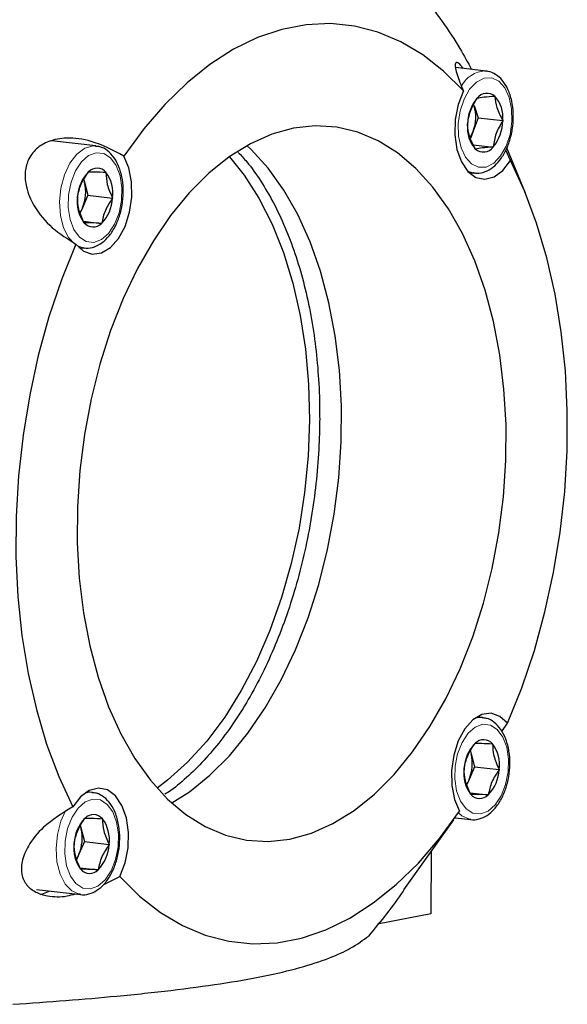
# Model space of a CAD drawing. Header units: millimetres. Extents: x 0 to 2100, y 0 to 1485.
# Tile 32 of 44: x 1618 to 1671, y 1180 to 1276. Entities that reach past the tile are written whole.
import ezdxf

# ---------------------------------------------------------------- set-up
doc = ezdxf.new("R2010")
doc.units = ezdxf.units.MM
doc.header["$LTSCALE"] = 5

msp = doc.modelspace()

# ---------------------------------------------------------------- linework, layer by layer
at = {"color": 7, "linetype": 'Continuous', "lineweight": 25}
for p, q in [((1663.225, 1271.097), (1660.276, 1271.435)), ((1663.11, 1271.107), (1663.225, 1271.097)), ((1664.079, 1268.658), (1664.071, 1268.658)), ((1664.079, 1268.658), (1664.082, 1268.647)), ((1662.062, 1267.743), (1662.452, 1266.551)), ((1662.357, 1268.458), (1662.353, 1268.445)), ((1662.357, 1268.458), (1662.365, 1268.458)), ((1661.415, 1265.874), (1661.42, 1265.886)), ((1661.415, 1265.874), (1661.419, 1265.863)), ((1662.452, 1266.551), (1661.981, 1265.259)), ((1662.452, 1266.551), (1664.858, 1266.276)), ((1664.858, 1266.276), (1664.854, 1266.263)), ((1664.858, 1266.276), (1664.855, 1266.287)), ((1661.981, 1265.259), (1661.716, 1264.532)), ((1625.22, 1263.802), (1620.889, 1264.298)), ((1662.003, 1263.911), (1663.917, 1263.692)), ((1663.917, 1263.692), (1663.909, 1263.691)), ((1663.917, 1263.692), (1663.921, 1263.704)), ((1662.195, 1263.491), (1662.191, 1263.502)), ((1662.195, 1263.491), (1662.203, 1263.492)), ((1665.612, 1262.381), (1665.165, 1263.402)), ((1667.065, 1259.217), (1665.253, 1263.633)), ((1624.488, 1261.292), (1624.483, 1261.28)), ((1624.488, 1261.292), (1624.496, 1261.292)), ((1626.195, 1261.245), (1626.187, 1261.245)), ((1626.195, 1261.245), (1626.198, 1261.233)), ((1661.545, 1261.224), (1662.087, 1261.162)), ((1662.087, 1261.162), (1661.986, 1261.177)), ((1624.036, 1260.51), (1624.111, 1260.264)), ((1624.043, 1260.528), (1624.111, 1260.264)), ((1624.111, 1260.264), (1624.433, 1259.008)), ((1624.433, 1259.008), (1623.901, 1257.775)), ((1624.433, 1259.008), (1626.839, 1258.732)), ((1623.425, 1258.827), (1623.43, 1258.838)), ((1623.425, 1258.827), (1623.428, 1258.815)), ((1626.839, 1258.732), (1626.834, 1258.721)), ((1626.839, 1258.732), (1626.836, 1258.744)), ((1623.901, 1257.775), (1623.694, 1257.293)), ((1624.011, 1256.469), (1625.776, 1256.267)), ((1624.069, 1256.314), (1624.066, 1256.326)), ((1624.069, 1256.314), (1624.077, 1256.314)), ((1625.776, 1256.267), (1625.768, 1256.267)), ((1625.776, 1256.267), (1625.781, 1256.278)), ((1623.54, 1253.929), (1624.082, 1253.867)), ((1662.887, 1208.148), (1662.346, 1208.21)), ((1664.775, 1206.773), (1665.318, 1207.581)), ((1662.155, 1205.638), (1662.15, 1205.627)), ((1662.155, 1205.638), (1662.163, 1205.638)), ((1663.862, 1205.591), (1663.854, 1205.591)), ((1663.862, 1205.591), (1663.865, 1205.579)), ((1661.703, 1204.856), (1661.778, 1204.611)), ((1661.71, 1204.874), (1661.778, 1204.611)), ((1661.778, 1204.611), (1662.1, 1203.354)), ((1662.1, 1203.354), (1661.568, 1202.121)), ((1662.1, 1203.354), (1664.506, 1203.078)), ((1661.092, 1203.173), (1661.097, 1203.184)), ((1661.092, 1203.173), (1661.095, 1203.161)), ((1664.506, 1203.078), (1664.501, 1203.067)), ((1664.506, 1203.078), (1664.503, 1203.09)), ((1661.568, 1202.121), (1661.361, 1201.64)), ((1624.882, 1200.853), (1624.341, 1200.915)), ((1661.678, 1200.815), (1663.443, 1200.613)), ((1661.736, 1200.66), (1661.733, 1200.672)), ((1661.736, 1200.66), (1661.744, 1200.66)), ((1663.443, 1200.613), (1663.435, 1200.613)), ((1663.443, 1200.613), (1663.448, 1200.625)), ((1623.698, 1197.561), (1623.773, 1197.315)), ((1623.705, 1197.579), (1623.773, 1197.315)), ((1624.15, 1198.343), (1624.145, 1198.332)), ((1624.15, 1198.343), (1624.158, 1198.343)), ((1625.857, 1198.296), (1625.849, 1198.296)), ((1625.857, 1198.296), (1625.86, 1198.284)), ((1655.213, 1191.353), (1660.074, 1198.195)), ((1660.211, 1198.39), (1661.749, 1198.213)), ((1623.773, 1197.315), (1624.095, 1196.059)), ((1623.087, 1195.878), (1623.092, 1195.889)), ((1623.087, 1195.878), (1623.09, 1195.866)), ((1624.095, 1196.059), (1623.563, 1194.826)), ((1624.095, 1196.059), (1626.501, 1195.783)), ((1626.501, 1195.783), (1626.496, 1195.772)), ((1626.501, 1195.783), (1626.498, 1195.795)), ((1623.563, 1194.826), (1623.356, 1194.345)), ((1657.871, 1195.095), (1657.839, 1189.028)), ((1623.673, 1193.52), (1625.438, 1193.318)), ((1623.731, 1193.365), (1623.728, 1193.377)), ((1623.731, 1193.365), (1623.739, 1193.365)), ((1625.438, 1193.318), (1625.43, 1193.318)), ((1625.438, 1193.318), (1625.443, 1193.329)), ((1625.972, 1191.89), (1627.556, 1192.661)), ((1619.413, 1191.414), (1623.744, 1190.918)), ((1657.839, 1189.028), (1652.666, 1188.035))]:
    msp.add_line(p, q, dxfattribs=at)
at = {"color": 8, "linetype": 'Continuous', "lineweight": 18}
msp.add_line((1623.935, 1253.89), (1623.375, 1254.104), dxfattribs=at)
at = {"color": 7, "linetype": 'Continuous', "lineweight": 25, "flags": 128}
for points in [[(1661.017, 1269.17), (1659.095, 1271.081), (1657.057, 1272.678), (1654.919, 1273.949), (1652.698, 1274.884), (1650.411, 1275.475), (1648.077, 1275.719), (1645.713, 1275.612), (1643.337, 1275.156), (1640.97, 1274.354), (1638.628, 1273.214), (1636.33, 1271.742), (1634.095, 1269.952), (1631.939, 1267.857), (1629.879, 1265.473), (1627.932, 1262.819)], [(1661.017, 1269.17), (1660.513, 1267.835), (1660.229, 1266.366), (1660.186, 1264.872), (1660.389, 1263.465), (1660.822, 1262.251), (1661.452, 1261.32), (1662.232, 1260.743), (1663.103, 1260.562), (1664.002, 1260.791), (1664.859, 1261.413), (1665.612, 1262.381)], [(1644.472, 1265.536), (1642.357, 1264.952), (1640.261, 1264.02), (1638.207, 1262.747), (1636.214, 1261.148), (1634.305, 1259.239), (1632.498, 1257.039), (1630.813, 1254.571), (1629.265, 1251.86), (1627.872, 1248.934), (1626.647, 1245.824), (1625.603, 1242.56), (1624.75, 1239.177), (1624.099, 1235.709), (1623.654, 1232.192), (1623.421, 1228.662), (1623.402, 1225.155), (1623.598, 1221.707), (1624.005, 1218.354), (1624.621, 1215.13), (1625.439, 1212.067), (1626.45, 1209.198), (1627.644, 1206.552), (1629.009, 1204.156), (1630.531, 1202.034), (1632.193, 1200.209), (1633.98, 1198.699), (1635.873, 1197.519), (1637.852, 1196.682), (1639.897, 1196.197), (1641.987, 1196.067), (1644.101, 1196.296), (1646.216, 1196.879), (1648.312, 1197.812), (1650.366, 1199.084), (1652.358, 1200.684), (1654.267, 1202.593), (1656.074, 1204.793), (1657.76, 1207.261), (1659.308, 1209.972), (1660.701, 1212.897), (1661.926, 1216.008), (1662.97, 1219.271), (1663.822, 1222.654), (1664.474, 1226.122), (1664.919, 1229.639), (1665.152, 1233.169), (1665.171, 1236.676), (1664.975, 1240.124), (1664.567, 1243.478), (1663.951, 1246.702), (1663.134, 1249.764), (1662.123, 1252.634), (1660.929, 1255.28), (1659.564, 1257.676), (1658.042, 1259.798), (1656.379, 1261.623), (1654.592, 1263.133), (1652.7, 1264.312), (1650.721, 1265.149), (1648.676, 1265.635), (1646.586, 1265.764), (1644.472, 1265.536)], [(1632.598, 1199.829), (1634.325, 1200.922), (1636.317, 1202.522), (1638.226, 1204.431), (1640.033, 1206.631), (1641.718, 1209.099), (1643.266, 1211.81), (1644.659, 1214.735), (1645.884, 1217.846), (1646.928, 1221.109), (1647.781, 1224.492), (1648.432, 1227.96), (1648.877, 1231.477), (1649.11, 1235.007), (1649.129, 1238.514), (1648.933, 1241.962), (1648.526, 1245.316), (1647.91, 1248.54), (1647.092, 1251.602), (1646.081, 1254.472), (1644.887, 1257.118), (1643.522, 1259.514), (1642, 1261.636), (1640.338, 1263.461), (1639.933, 1263.841)], [(1623.255, 1254.25), (1623.999, 1253.569), (1624.851, 1253.276), (1625.749, 1253.391), (1626.625, 1253.908), (1627.413, 1254.786), (1628.054, 1255.961), (1628.5, 1257.344), (1628.718, 1258.831), (1628.692, 1260.312), (1628.423, 1261.676), (1627.932, 1262.819)], [(1638.224, 1262.76), (1639.652, 1260.969), (1641.097, 1258.707), (1642.378, 1256.183), (1643.482, 1253.421), (1644.398, 1250.452), (1645.115, 1247.304), (1645.628, 1244.011), (1645.93, 1240.606), (1646.018, 1237.124), (1645.892, 1233.601), (1645.553, 1230.073), (1645.004, 1226.576), (1644.251, 1223.147), (1643.302, 1219.819), (1642.166, 1216.628), (1640.855, 1213.606), (1639.382, 1210.784), (1637.764, 1208.191), (1636.015, 1205.854), (1634.155, 1203.797), (1632.202, 1202.04), (1631.179, 1201.268)], [(1665.318, 1207.581), (1666.713, 1211.05), (1667.933, 1214.675), (1668.968, 1218.426), (1669.811, 1222.274), (1670.454, 1226.19), (1670.892, 1230.143), (1671.123, 1234.102), (1671.144, 1238.036), (1670.955, 1241.915), (1670.558, 1245.707), (1669.956, 1249.385), (1669.153, 1252.917), (1668.156, 1256.278), (1666.973, 1259.441), (1665.612, 1262.381)], [(1623.901, 1257.775), (1623.771, 1257.507), (1623.678, 1257.35)], [(1623.255, 1254.25), (1621.86, 1250.781), (1620.64, 1247.157), (1619.605, 1243.406), (1618.762, 1239.557), (1618.119, 1235.641), (1617.68, 1231.688), (1617.45, 1227.729), (1617.429, 1223.795), (1617.617, 1219.917), (1618.014, 1216.124), (1618.617, 1212.447), (1619.419, 1208.914), (1620.416, 1205.553), (1621.6, 1202.391), (1622.961, 1199.451)], [(1624.082, 1253.867), (1623.965, 1253.884), (1623.935, 1253.89)], [(1665.318, 1207.581), (1664.574, 1208.262), (1663.721, 1208.556), (1662.824, 1208.44), (1661.948, 1207.924), (1661.16, 1207.045), (1660.519, 1205.871), (1660.073, 1204.488), (1659.854, 1203), (1659.881, 1201.519), (1660.149, 1200.156), (1660.64, 1199.012)], [(1661.568, 1202.121), (1661.438, 1201.854), (1661.345, 1201.696)], [(1627.556, 1192.661), (1628.06, 1193.996), (1628.344, 1195.466), (1628.386, 1196.96), (1628.184, 1198.367), (1627.751, 1199.581), (1627.121, 1200.511), (1626.341, 1201.089), (1625.469, 1201.27), (1624.571, 1201.041), (1623.713, 1200.419), (1622.961, 1199.451)], [(1627.556, 1192.661), (1629.478, 1190.75), (1631.516, 1189.153), (1633.654, 1187.882), (1635.875, 1186.947), (1638.162, 1186.356), (1640.496, 1186.113), (1642.86, 1186.22), (1645.235, 1186.676), (1647.603, 1187.477), (1649.945, 1188.618), (1652.243, 1190.089), (1654.478, 1191.879), (1656.634, 1193.975), (1658.693, 1196.358), (1660.64, 1199.012)], [(1661.749, 1198.213), (1661.632, 1198.231), (1661.602, 1198.237)], [(1623.563, 1194.826), (1623.433, 1194.558), (1623.34, 1194.401)], [(1619.83, 1190.922), (1619.952, 1190.941), (1620.756, 1191.26)], [(1623.744, 1190.918), (1623.627, 1190.935), (1623.597, 1190.941)]]:
    msp.add_lwpolyline(points, dxfattribs=at)
at = {"color": 8, "linetype": 'Continuous', "lineweight": 18, "flags": 128}
for points in [[(1660.793, 1263.624), (1660.553, 1264.747), (1660.523, 1265.977), (1660.704, 1267.215), (1661.082, 1268.36), (1661.627, 1269.321), (1662.294, 1270.018), (1663.029, 1270.396), (1663.774, 1270.424), (1664.466, 1270.1), (1665.051, 1269.449), (1665.481, 1268.525), (1665.72, 1267.403), (1665.751, 1266.173), (1665.57, 1264.935), (1665.192, 1263.789), (1664.647, 1262.828), (1663.98, 1262.131), (1663.244, 1261.753), (1662.5, 1261.725), (1661.808, 1262.05), (1661.223, 1262.7), (1660.793, 1263.624)], [(1623.147, 1254.256), (1622.555, 1254.883), (1622.059, 1255.846), (1621.755, 1257.031), (1621.666, 1258.35), (1621.798, 1259.705), (1622.142, 1260.995), (1622.672, 1262.126), (1623.349, 1263.011), (1624.122, 1263.588), (1624.935, 1263.811), (1625.183, 1263.806)], [(1622.695, 1256.651), (1622.517, 1257.817), (1622.551, 1259.06), (1622.794, 1260.28), (1623.226, 1261.379), (1623.813, 1262.267), (1624.507, 1262.873), (1625.252, 1263.147), (1625.986, 1263.067), (1626.652, 1262.64), (1627.194, 1261.9), (1627.57, 1260.907), (1627.747, 1259.742), (1627.713, 1258.499), (1627.47, 1257.279), (1627.038, 1256.18), (1626.451, 1255.291), (1625.757, 1254.686), (1625.013, 1254.412), (1624.278, 1254.491), (1623.612, 1254.919), (1623.07, 1255.659), (1622.695, 1256.651)], [(1661.986, 1261.177), (1661.442, 1261.365), (1661.38, 1261.399)], [(1662.145, 1208.077), (1662.602, 1208.158), (1662.85, 1208.152)], [(1660.362, 1200.998), (1660.184, 1202.163), (1660.218, 1203.406), (1660.461, 1204.627), (1660.893, 1205.725), (1661.48, 1206.614), (1662.174, 1207.219), (1662.919, 1207.493), (1663.653, 1207.414), (1664.319, 1206.987), (1664.861, 1206.247), (1665.236, 1205.254), (1665.414, 1204.089), (1665.38, 1202.845), (1665.137, 1201.625), (1664.705, 1200.526), (1664.118, 1199.638), (1663.424, 1199.032), (1662.68, 1198.758), (1661.945, 1198.838), (1661.279, 1199.265), (1660.737, 1200.005), (1660.362, 1200.998)], [(1624.141, 1200.782), (1624.597, 1200.862), (1624.845, 1200.857)], [(1622.357, 1193.702), (1622.179, 1194.868), (1622.213, 1196.111), (1622.456, 1197.331), (1622.889, 1198.43), (1623.476, 1199.318), (1624.169, 1199.924), (1624.914, 1200.198), (1625.648, 1200.118), (1626.314, 1199.691), (1626.856, 1198.951), (1627.232, 1197.958), (1627.409, 1196.793), (1627.375, 1195.55), (1627.132, 1194.33), (1626.7, 1193.231), (1626.113, 1192.342), (1625.419, 1191.737), (1624.675, 1191.463), (1623.94, 1191.542), (1623.274, 1191.97), (1622.732, 1192.71), (1622.357, 1193.702)], [(1623.597, 1190.941), (1622.868, 1191.263), (1622.217, 1191.934), (1621.721, 1192.897), (1621.417, 1194.082), (1621.328, 1195.401), (1621.46, 1196.756), (1621.804, 1198.047), (1622.23, 1198.994)], [(1661.602, 1198.237), (1660.873, 1198.558), (1660.532, 1198.852)]]:
    msp.add_lwpolyline(points, dxfattribs=at)
at = {"color": 8, "linetype": 'Continuous', "lineweight": 18}
msp.add_arc((1663.281, 1268.313), 2.799, 93.518, 151.35691, dxfattribs=at)
at = {"color": 7, "linetype": 'Continuous', "lineweight": 25}
for centre, radius, start, end in [((1663.313, 1267.747), 1.184, 50.21054, 143.10495), ((1661.795, 1266.592), 3.075, 354.29719, 41.93961), ((1665.44, 1265.871), 4.02, 140.16573, 179.7815), ((1658.275, 1266.623), 3.949, 339.7958, 16.46582), ((1664.479, 1265.557), 3.075, 174.29719, 221.93961), ((1660.834, 1266.279), 4.02, 320.16573, 359.7815), ((1659.034, 1266.31), 3.129, 327.55521, 340.37896), ((1662.961, 1264.402), 1.184, 230.21054, 323.10495), ((1627.174, 1258.673), 3.747, 135.89278, 177.46618), ((1625.32, 1260.494), 1.147, 40.89118, 135.94023), ((1623.477, 1259.209), 3.391, 352.11089, 36.64496), ((1620.207, 1259.339), 4.012, 337.05285, 13.33106), ((1626.787, 1258.349), 3.391, 172.11089, 216.64496), ((1623.091, 1258.886), 3.747, 315.89278, 357.46618), ((1624.944, 1257.064), 1.147, 220.89118, 315.94023), ((1664.84, 1203.019), 3.747, 135.89278, 177.46618), ((1662.987, 1204.841), 1.147, 40.89118, 135.94023), ((1661.144, 1203.556), 3.391, 352.11089, 36.64496), ((1657.874, 1203.686), 4.012, 337.05285, 13.33106), ((1664.454, 1202.696), 3.391, 172.11089, 216.64496), ((1660.758, 1203.233), 3.747, 315.89278, 357.46618), ((1662.611, 1201.411), 1.147, 220.89118, 315.94023), ((1624.982, 1197.545), 1.147, 40.89118, 135.94023), ((1626.836, 1195.724), 3.747, 135.89278, 177.46618), ((1623.14, 1196.26), 3.391, 352.11089, 36.64496), ((1619.869, 1196.39), 4.012, 337.05285, 13.33106), ((1626.449, 1195.4), 3.391, 172.11089, 216.64496), ((1622.753, 1195.937), 3.747, 315.89278, 357.46618), ((1624.606, 1194.115), 1.147, 220.89118, 315.94023)]:
    msp.add_arc(centre, radius, start, end, dxfattribs=at)
for points, knots in [([(1652.289, 1283.806), (1653.885, 1282.066), (1657.109, 1278.549), (1660.16, 1274.324), (1661.448, 1271.933), (1661.811, 1271.259)], [0, 0, 0, 0, 0.413055, 0.834774, 1, 1, 1, 1]), ([(1660.998, 1271.352), (1660.918, 1271.457), (1660.661, 1271.792), (1660.35, 1271.991), (1660.146, 1271.801), (1660.324, 1270.851), (1660.785, 1269.732), (1661.017, 1269.17)], [0, 0, 0, 0, 0.067321, 0.2149, 0.427651, 0.712822, 1, 1, 1, 1]), ([(1665.57, 1268.767), (1665.502, 1268.953), (1665.305, 1269.492), (1664.852, 1270.211), (1664.187, 1270.789), (1663.575, 1271.087), (1663.196, 1271.074), (1663.081, 1271.069)], [0, 0, 0, 0, 0.143681, 0.417423, 0.66208, 0.896853, 1, 1, 1, 1]), ([(1661.97, 1261.222), (1662.089, 1261.191), (1662.474, 1261.091), (1663.155, 1261.266), (1663.92, 1261.697), (1664.607, 1262.408), (1665.185, 1263.354), (1665.613, 1264.488), (1665.86, 1265.728), (1665.909, 1266.99), (1665.789, 1268.017), (1665.626, 1268.574), (1665.57, 1268.767)], [0, 0, 0, 0, 0.046878, 0.151717, 0.256555, 0.366174, 0.480009, 0.594885, 0.709529, 0.824172, 0.939244, 1, 1, 1, 1]), ([(1662.365, 1268.458), (1662.56, 1268.502), (1662.952, 1268.588), (1663.697, 1268.634), (1664.071, 1268.658)], [0, 0, 0, 0, 0.497588, 1, 1, 1, 1]), ([(1664.082, 1268.647), (1664.12, 1268.279), (1664.199, 1267.514), (1664.631, 1266.706), (1664.855, 1266.287)], [0, 0, 0, 0, 0.480781, 1, 1, 1, 1]), ([(1661.42, 1265.886), (1661.487, 1266.32), (1661.622, 1267.194), (1662.108, 1268.027), (1662.353, 1268.445)], [0, 0, 0, 0, 0.4976, 1, 1, 1, 1]), ([(1662.191, 1263.502), (1661.966, 1263.925), (1661.535, 1264.733), (1661.456, 1265.498), (1661.419, 1265.863)], [0, 0, 0, 0, 0.523929, 1, 1, 1, 1]), ([(1664.854, 1266.263), (1664.612, 1265.849), (1664.124, 1265.016), (1663.989, 1264.143), (1663.921, 1263.704)], [0, 0, 0, 0, 0.4976, 1, 1, 1, 1]), ([(1627.932, 1262.819), (1626.891, 1263.375), (1625.107, 1264.328), (1622.526, 1264.669), (1620.683, 1264.357), (1619.365, 1263.59), (1618.557, 1262.489), (1618.251, 1261.168), (1618.402, 1259.614), (1619.223, 1257.712), (1620.882, 1255.723), (1622.462, 1254.742), (1623.255, 1254.25)], [0, 0, 0, 0, 0.163472, 0.280053, 0.369133, 0.441433, 0.51407, 0.579175, 0.645762, 0.741756, 0.870425, 1, 1, 1, 1]), ([(1627.669, 1261.112), (1627.613, 1261.306), (1627.449, 1261.871), (1627.028, 1262.682), (1626.38, 1263.362), (1625.729, 1263.742), (1625.316, 1263.759), (1625.168, 1263.766)], [0, 0, 0, 0, 0.1350652, 0.39256, 0.6523233, 0.8754618, 1, 1, 1, 1]), ([(1663.909, 1263.691), (1663.538, 1263.668), (1662.793, 1263.622), (1662.401, 1263.535), (1662.203, 1263.492)], [0, 0, 0, 0, 0.497588, 1, 1, 1, 1]), ([(1639.08, 1263.181), (1639.36, 1262.882), (1640.13, 1262.061), (1641.288, 1260.416), (1642.54, 1258.293), (1643.657, 1255.931), (1644.633, 1253.362), (1645.455, 1250.605), (1646.114, 1247.685), (1646.602, 1244.627), (1646.912, 1241.46), (1647.016, 1238.962), (1647.016, 1237.532), (1647.016, 1237.195)], [0, 0, 0, 0, 0.058051, 0.159686, 0.260805, 0.361727, 0.462621, 0.56358, 0.664661, 0.765885, 0.867244, 0.968719, 1, 1, 1, 1]), ([(1623.43, 1258.838), (1623.517, 1259.253), (1623.692, 1260.087), (1624.218, 1260.882), (1624.483, 1261.28)], [0, 0, 0, 0, 0.4976002, 1, 1, 1, 1]), ([(1623.906, 1253.918), (1623.955, 1253.9), (1624.266, 1253.792), (1624.889, 1253.89), (1625.675, 1254.228), (1626.391, 1254.857), (1627.008, 1255.729), (1627.489, 1256.812), (1627.797, 1258.026), (1627.91, 1259.289), (1627.844, 1260.334), (1627.714, 1260.913), (1627.669, 1261.112)], [0, 0, 0, 0, 0.020542, 0.129443, 0.23691, 0.348149, 0.464495, 0.582966, 0.701284, 0.819472, 0.937977, 1, 1, 1, 1]), ([(1624.496, 1261.292), (1624.689, 1261.294), (1625.076, 1261.299), (1625.815, 1261.263), (1626.187, 1261.245)], [0, 0, 0, 0, 0.4975885, 1, 1, 1, 1]), ([(1626.198, 1261.233), (1626.214, 1260.845), (1626.248, 1260.036), (1626.635, 1259.186), (1626.836, 1258.744)], [0, 0, 0, 0, 0.480781, 1, 1, 1, 1]), ([(1624.066, 1256.326), (1623.864, 1256.772), (1623.478, 1257.622), (1623.444, 1258.43), (1623.428, 1258.815)], [0, 0, 0, 0, 0.523929, 1, 1, 1, 1]), ([(1626.834, 1258.721), (1626.572, 1258.326), (1626.045, 1257.532), (1625.869, 1256.697), (1625.781, 1256.278)], [0, 0, 0, 0, 0.4976, 1, 1, 1, 1]), ([(1625.768, 1256.267), (1625.4, 1256.285), (1624.66, 1256.321), (1624.272, 1256.316), (1624.077, 1256.314)], [0, 0, 0, 0, 0.497588, 1, 1, 1, 1]), ([(1647.016, 1237.195), (1647.008, 1236.621), (1646.985, 1234.95), (1646.806, 1232.159), (1646.421, 1228.85), (1645.855, 1225.576), (1645.116, 1222.37), (1644.213, 1219.262), (1643.153, 1216.28), (1641.949, 1213.453), (1640.613, 1210.805), (1639.16, 1208.361), (1637.607, 1206.144), (1635.971, 1204.165), (1634.269, 1202.465), (1632.915, 1201.298), (1632.131, 1200.797), (1631.937, 1200.672)], [0, 0, 0, 0, 0.037867, 0.110379, 0.182926, 0.255471, 0.327983, 0.400438, 0.472813, 0.545084, 0.617233, 0.689247, 0.761126, 0.832889, 0.90459, 0.976305, 1, 1, 1, 1]), ([(1665.336, 1205.458), (1665.28, 1205.652), (1665.116, 1206.217), (1664.695, 1207.029), (1664.047, 1207.708), (1663.396, 1208.088), (1662.983, 1208.106), (1662.835, 1208.112)], [0, 0, 0, 0, 0.135065, 0.39256, 0.652323, 0.875462, 1, 1, 1, 1]), ([(1661.097, 1203.184), (1661.184, 1203.6), (1661.359, 1204.434), (1661.885, 1205.228), (1662.15, 1205.627)], [0, 0, 0, 0, 0.4976002, 1, 1, 1, 1]), ([(1661.573, 1198.264), (1661.622, 1198.247), (1661.933, 1198.139), (1662.556, 1198.236), (1663.342, 1198.574), (1664.058, 1199.203), (1664.675, 1200.076), (1665.155, 1201.158), (1665.464, 1202.373), (1665.577, 1203.636), (1665.511, 1204.681), (1665.381, 1205.259), (1665.336, 1205.458)], [0, 0, 0, 0, 0.020542, 0.129443, 0.23691, 0.348149, 0.464495, 0.582966, 0.701284, 0.819472, 0.937977, 1, 1, 1, 1]), ([(1662.163, 1205.638), (1662.356, 1205.64), (1662.743, 1205.645), (1663.482, 1205.609), (1663.854, 1205.591)], [0, 0, 0, 0, 0.497588, 1, 1, 1, 1]), ([(1663.865, 1205.579), (1663.881, 1205.191), (1663.915, 1204.383), (1664.302, 1203.532), (1664.503, 1203.09)], [0, 0, 0, 0, 0.480781, 1, 1, 1, 1]), ([(1661.733, 1200.672), (1661.531, 1201.118), (1661.145, 1201.969), (1661.111, 1202.777), (1661.095, 1203.161)], [0, 0, 0, 0, 0.523929, 1, 1, 1, 1]), ([(1664.501, 1203.067), (1664.239, 1202.672), (1663.711, 1201.878), (1663.536, 1201.044), (1663.448, 1200.625)], [0, 0, 0, 0, 0.4976, 1, 1, 1, 1]), ([(1627.332, 1198.163), (1627.275, 1198.357), (1627.111, 1198.922), (1626.69, 1199.733), (1626.042, 1200.413), (1625.391, 1200.793), (1624.978, 1200.81), (1624.83, 1200.817)], [0, 0, 0, 0, 0.1350652, 0.39256, 0.6523233, 0.8754618, 1, 1, 1, 1]), ([(1663.435, 1200.613), (1663.067, 1200.631), (1662.327, 1200.667), (1661.939, 1200.662), (1661.744, 1200.66)], [0, 0, 0, 0, 0.497588, 1, 1, 1, 1]), ([(1622.961, 1199.451), (1621.958, 1198.836), (1620.241, 1197.782), (1618.639, 1195.811), (1617.956, 1194.194), (1617.912, 1192.844), (1618.398, 1191.802), (1619.316, 1191.094), (1620.654, 1190.705), (1622.024, 1190.636), (1622.951, 1190.901), (1623.221, 1190.978)], [0, 0, 0, 0, 0.209255, 0.358486, 0.472514, 0.565063, 0.658044, 0.741382, 0.826618, 0.949496, 1, 1, 1, 1]), ([(1623.092, 1195.889), (1623.179, 1196.304), (1623.354, 1197.138), (1623.88, 1197.933), (1624.145, 1198.332)], [0, 0, 0, 0, 0.4976002, 1, 1, 1, 1]), ([(1623.568, 1190.969), (1623.618, 1190.952), (1623.928, 1190.843), (1624.551, 1190.941), (1625.337, 1191.279), (1626.053, 1191.908), (1626.67, 1192.78), (1627.151, 1193.863), (1627.459, 1195.077), (1627.572, 1196.34), (1627.506, 1197.385), (1627.376, 1197.964), (1627.332, 1198.163)], [0, 0, 0, 0, 0.020542, 0.129443, 0.23691, 0.348149, 0.464495, 0.582966, 0.701284, 0.819472, 0.937977, 1, 1, 1, 1]), ([(1624.158, 1198.343), (1624.351, 1198.345), (1624.738, 1198.35), (1625.478, 1198.314), (1625.849, 1198.296)], [0, 0, 0, 0, 0.497588, 1, 1, 1, 1]), ([(1625.86, 1198.284), (1625.876, 1197.896), (1625.911, 1197.087), (1626.297, 1196.237), (1626.498, 1195.795)], [0, 0, 0, 0, 0.480781, 1, 1, 1, 1]), ([(1623.728, 1193.377), (1623.526, 1193.823), (1623.14, 1194.673), (1623.106, 1195.481), (1623.09, 1195.866)], [0, 0, 0, 0, 0.523929, 1, 1, 1, 1]), ([(1626.496, 1195.772), (1626.234, 1195.377), (1625.707, 1194.583), (1625.531, 1193.748), (1625.443, 1193.329)], [0, 0, 0, 0, 0.4976, 1, 1, 1, 1]), ([(1625.43, 1193.318), (1625.062, 1193.336), (1624.322, 1193.372), (1623.934, 1193.367), (1623.739, 1193.365)], [0, 0, 0, 0, 0.497588, 1, 1, 1, 1]), ([(1655.209, 1191.355), (1655.186, 1191.321), (1654.182, 1189.785), (1652.962, 1188.311), (1651.769, 1186.869)], [0, 0, 0, 0, 0.022467, 1, 1, 1, 1]), ([(1617.132, 1180.22), (1618.865, 1180.342), (1622.33, 1180.586), (1627.515, 1181.031), (1632.607, 1181.565), (1637.42, 1182.207), (1641.696, 1182.947), (1645.218, 1183.789), (1648.007, 1184.708), (1650.273, 1185.736), (1651.24, 1186.468), (1651.769, 1186.869)], [0, 0, 0, 0, 0.09633, 0.192629, 0.301417, 0.410494, 0.51906, 0.632966, 0.747438, 0.861645, 1, 1, 1, 1])]:
    msp.add_open_spline(points, degree=3, knots=knots, dxfattribs=at)

doc.saveas('drawing.dxf')
